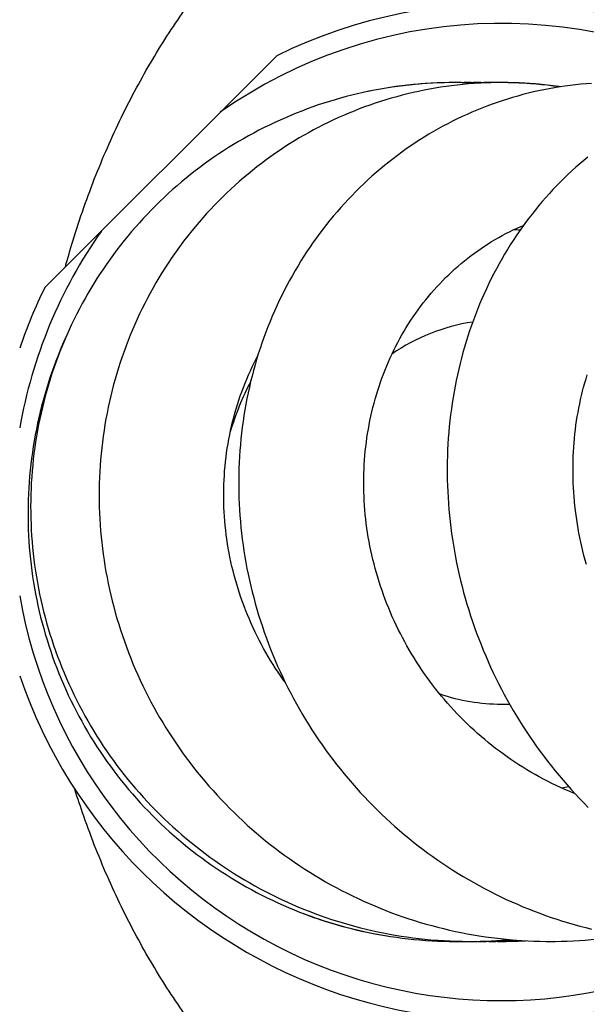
# Model space of a CAD drawing. Header units: millimetres. Extents: x 259 to 1803, y -542 to 1902.
# Tile 50 of 127: x 1329 to 1355, y -67 to -24. Entities that reach past the tile are written whole.
import ezdxf

# ---------------------------------------------------------------- set-up
doc = ezdxf.new("R2010")
doc.units = ezdxf.units.MM
doc.header["$LTSCALE"] = 30.734
doc.layers.get('0').update_dxf_attribs({"linetype": 'CONTINUOUS'})

msp = doc.modelspace()

# ---------------------------------------------------------------- linework, layer by layer
at = {"color": 7, "linetype": 'CONTINUOUS'}
for p, q in [((1330.586, -35.536), (1340.839, -25.283)), ((1348.936, -26.471), (1348.801, -26.472)), ((1350.509, -26.471), (1350.434, -26.472)), ((1350.81, -26.471), (1350.509, -26.471)), ((1350.789, -26.47), (1350.723, -26.471)), ((1351.503, -26.486), (1351.274, -26.478)), ((1345.081, -26.821), (1344.827, -26.873)), ((1350.774, -53.97), (1351.137, -53.97)), ((1353.992, -57.891), (1353.96, -57.904)), ((1341.609, -63.074), (1341.852, -63.171)), ((1348.979, -64.468), (1349.165, -64.47)), ((1349.165, -64.47), (1349.275, -64.469)), ((1349.309, -64.47), (1349.575, -64.468)), ((1349.475, -64.469), (1349.591, -64.47)), ((1349.575, -64.468), (1349.842, -64.464)), ((1349.842, -64.464), (1350.108, -64.455)), ((1350.108, -64.455), (1350.375, -64.443)), ((1350.338, -64.445), (1350.57, -64.432)), ((1350.375, -64.443), (1350.641, -64.427)), ((1350.57, -64.432), (1350.835, -64.414))]:
    msp.add_line(p, q, dxfattribs=at)
for points in [[(1354.758, -26.504), (1354.524, -26.521), (1354.289, -26.542), (1354.055, -26.566), (1353.821, -26.594), (1353.587, -26.625), (1353.354, -26.659), (1353.12, -26.698), (1352.887, -26.739), (1352.655, -26.785), (1352.422, -26.833), (1352.19, -26.886), (1351.959, -26.941), (1351.728, -27.001), (1351.498, -27.063), (1351.269, -27.129), (1351.041, -27.199), (1350.814, -27.272), (1350.588, -27.348), (1350.363, -27.428), (1350.139, -27.511), (1349.917, -27.597), (1349.696, -27.687), (1349.476, -27.78), (1349.258, -27.875), (1349.042, -27.975), (1348.827, -28.077), (1348.613, -28.182), (1348.402, -28.291), (1348.192, -28.402), (1347.983, -28.517), (1347.776, -28.635), (1347.571, -28.756), (1347.367, -28.88), (1347.165, -29.007), (1346.964, -29.138), (1346.765, -29.271), (1346.567, -29.408), (1346.371, -29.548), (1346.177, -29.692), (1345.985, -29.838), (1345.794, -29.987), (1345.605, -30.14), (1345.418, -30.295), (1345.233, -30.453), (1345.05, -30.614), (1344.87, -30.778), (1344.691, -30.945), (1344.515, -31.114), (1344.341, -31.286), (1344.17, -31.46), (1344.001, -31.637), (1343.834, -31.817), (1343.671, -31.999), (1343.509, -32.183), (1343.351, -32.369), (1343.195, -32.557), (1343.042, -32.748), (1342.892, -32.941), (1342.744, -33.136), (1342.599, -33.334), (1342.457, -33.534), (1342.317, -33.736), (1342.179, -33.941), (1342.044, -34.149), (1341.912, -34.359), (1341.782, -34.571), (1341.655, -34.786), (1341.531, -35.003), (1341.41, -35.222), (1341.291, -35.443), (1341.175, -35.666), (1341.062, -35.892), (1340.953, -36.119), (1340.846, -36.348), (1340.742, -36.578), (1340.642, -36.81), (1340.544, -37.044), (1340.45, -37.28), (1340.359, -37.517), (1340.271, -37.755), (1340.187, -37.994), (1340.105, -38.235), (1340.027, -38.476), (1339.953, -38.719), (1339.882, -38.963), (1339.814, -39.207), (1339.749, -39.453), (1339.688, -39.699), (1339.63, -39.947), (1339.576, -40.197), (1339.524, -40.447), (1339.476, -40.699), (1339.431, -40.952), (1339.39, -41.207), (1339.352, -41.462), (1339.317, -41.718), (1339.286, -41.976), (1339.258, -42.234), (1339.234, -42.493), (1339.213, -42.753), (1339.195, -43.013), (1339.181, -43.274), (1339.171, -43.536), (1339.164, -43.798), (1339.16, -44.06), (1339.16, -44.322), (1339.164, -44.584), (1339.171, -44.846), (1339.181, -45.108), (1339.195, -45.37), (1339.212, -45.631), (1339.233, -45.892), (1339.258, -46.153), (1339.285, -46.413), (1339.317, -46.673), (1339.351, -46.933), (1339.389, -47.192), (1339.431, -47.451), (1339.476, -47.71), (1339.525, -47.969), (1339.577, -48.228), (1339.633, -48.486), (1339.692, -48.745), (1339.755, -49.003), (1339.821, -49.261), (1339.891, -49.518), (1339.964, -49.775), (1340.041, -50.031), (1340.121, -50.286), (1340.204, -50.54), (1340.291, -50.794), (1340.381, -51.046), (1340.475, -51.297), (1340.572, -51.547), (1340.672, -51.796), (1340.775, -52.043), (1340.882, -52.289), (1340.991, -52.534), (1341.104, -52.776), (1341.22, -53.017), (1341.339, -53.257), (1341.46, -53.494), (1341.585, -53.73), (1341.713, -53.963), (1341.844, -54.195), (1341.977, -54.425), (1342.114, -54.654), (1342.254, -54.881), (1342.398, -55.107), (1342.544, -55.331), (1342.694, -55.554), (1342.847, -55.775), (1343.003, -55.995), (1343.162, -56.212), (1343.324, -56.428), (1343.488, -56.642), (1343.656, -56.853), (1343.827, -57.063), (1344, -57.27), (1344.176, -57.475), (1344.354, -57.678), (1344.535, -57.878), (1344.719, -58.076), (1344.905, -58.271), (1345.093, -58.464), (1345.284, -58.654), (1345.477, -58.842), (1345.673, -59.026), (1345.87, -59.208), (1346.07, -59.387), (1346.271, -59.563), (1346.475, -59.736), (1346.681, -59.907), (1346.889, -60.074), (1347.099, -60.239), (1347.311, -60.401), (1347.526, -60.561), (1347.743, -60.718), (1347.962, -60.872), (1348.184, -61.023), (1348.408, -61.172), (1348.634, -61.318), (1348.862, -61.461), (1349.092, -61.601), (1349.324, -61.738), (1349.558, -61.872), (1349.793, -62.003), (1350.03, -62.131), (1350.269, -62.255), (1350.509, -62.377), (1350.751, -62.495), (1350.994, -62.61), (1351.239, -62.721), (1351.484, -62.829)], [(1350.763, -26.471), (1350.561, -26.472), (1350.312, -26.477), (1350.063, -26.485), (1349.814, -26.497), (1349.566, -26.512), (1349.318, -26.531), (1349.07, -26.553), (1348.824, -26.579), (1348.577, -26.609), (1348.332, -26.641), (1348.087, -26.678), (1347.842, -26.717), (1347.598, -26.761), (1347.354, -26.807), (1347.111, -26.857), (1346.869, -26.911), (1346.627, -26.968), (1346.387, -27.029), (1346.146, -27.093), (1345.907, -27.16), (1345.668, -27.231), (1345.43, -27.306), (1345.194, -27.383), (1344.958, -27.464), (1344.723, -27.549), (1344.49, -27.636), (1344.258, -27.727), (1344.028, -27.822), (1343.798, -27.919), (1343.571, -28.02), (1343.345, -28.123), (1343.121, -28.23), (1342.898, -28.34), (1342.678, -28.453), (1342.474, -28.561)], [(1349.746, -26.501), (1349.56, -26.492), (1349.3, -26.481), (1349.04, -26.475), (1348.78, -26.472), (1348.519, -26.473), (1348.259, -26.477), (1347.998, -26.484), (1347.739, -26.496), (1347.479, -26.511), (1347.22, -26.529), (1346.961, -26.551), (1346.703, -26.577), (1346.445, -26.606), (1346.189, -26.639), (1345.933, -26.675), (1345.678, -26.714), (1345.424, -26.757), (1345.171, -26.804), (1344.918, -26.854)], [(1349.753, -26.501), (1349.495, -26.488), (1349.235, -26.479), (1348.974, -26.473), (1348.713, -26.471), (1348.452, -26.473), (1348.19, -26.478), (1347.929, -26.487), (1347.668, -26.5), (1347.407, -26.516), (1347.146, -26.535), (1346.886, -26.559), (1346.626, -26.586), (1346.366, -26.616), (1346.108, -26.65), (1345.85, -26.688), (1345.593, -26.729), (1345.336, -26.773), (1345.081, -26.821)], [(1349.543, -26.481), (1349.28, -26.474), (1349.017, -26.472), (1348.936, -26.471)], [(1349.362, -26.471), (1349.149, -26.473), (1349.134, -26.473)], [(1350.073, -26.485), (1349.969, -26.481), (1349.706, -26.474), (1349.443, -26.472), (1349.362, -26.471)], [(1350.292, -26.478), (1350.132, -26.474), (1349.871, -26.471), (1349.61, -26.471), (1349.539, -26.473)], [(1349.87, -26.494), (1349.805, -26.491), (1349.543, -26.481)], [(1350.245, -26.479), (1350.172, -26.477), (1349.909, -26.474), (1349.645, -26.474), (1349.645, -26.474)], [(1350.517, -26.473), (1350.344, -26.471), (1350.085, -26.471), (1349.998, -26.472)], [(1351.823, -26.5), (1351.565, -26.487), (1351.306, -26.478), (1351.048, -26.472), (1350.789, -26.47)], [(1351.812, -26.502), (1351.561, -26.489), (1351.31, -26.479), (1351.06, -26.473), (1350.81, -26.471)], [(1351.908, -26.505), (1351.648, -26.491), (1351.386, -26.481), (1351.125, -26.474), (1351.082, -26.474)], [(1352.027, -26.513), (1351.765, -26.498), (1351.503, -26.486)], [(1353.343, -26.661), (1353.316, -26.657), (1353.066, -26.622), (1352.815, -26.591), (1352.564, -26.563), (1352.313, -26.539), (1352.062, -26.519), (1351.812, -26.502)], [(1353.398, -26.653), (1353.204, -26.627), (1352.946, -26.595), (1352.687, -26.567), (1352.428, -26.543), (1352.168, -26.522), (1351.908, -26.505)], [(1353.396, -26.653), (1353.33, -26.644), (1353.071, -26.611), (1352.811, -26.581), (1352.55, -26.555), (1352.289, -26.532), (1352.027, -26.513)], [(1344.918, -26.854), (1344.667, -26.907), (1344.416, -26.964), (1344.165, -27.025), (1343.916, -27.089), (1343.667, -27.156), (1343.418, -27.227), (1343.17, -27.302), (1342.923, -27.38), (1342.677, -27.461), (1342.432, -27.546), (1342.188, -27.635), (1341.945, -27.727), (1341.703, -27.822), (1341.463, -27.92), (1341.224, -28.022), (1340.986, -28.127), (1340.75, -28.236), (1340.516, -28.347), (1340.283, -28.462), (1340.052, -28.58), (1339.823, -28.701), (1339.596, -28.824), (1339.371, -28.951), (1339.148, -29.081), (1338.927, -29.214), (1338.708, -29.349), (1338.491, -29.488), (1338.276, -29.629), (1338.064, -29.774), (1337.853, -29.921), (1337.644, -30.071), (1337.438, -30.224), (1337.233, -30.381), (1337.03, -30.54), (1336.829, -30.702), (1336.63, -30.867), (1336.433, -31.036), (1336.238, -31.207), (1336.046, -31.381), (1335.856, -31.557), (1335.668, -31.737), (1335.482, -31.919), (1335.3, -32.103), (1335.119, -32.29), (1334.941, -32.48), (1334.766, -32.672), (1334.594, -32.866), (1334.424, -33.063), (1334.258, -33.261), (1334.094, -33.462), (1333.933, -33.665), (1333.775, -33.87), (1333.621, -34.077), (1333.469, -34.285), (1333.32, -34.496), (1333.175, -34.708), (1333.032, -34.922), (1332.892, -35.138), (1332.756, -35.356), (1332.622, -35.576), (1332.491, -35.799), (1332.364, -36.023), (1332.239, -36.249), (1332.117, -36.477), (1331.998, -36.708), (1331.882, -36.94), (1331.769, -37.174), (1331.66, -37.41), (1331.553, -37.647), (1331.45, -37.886), (1331.35, -38.127), (1331.254, -38.369), (1331.16, -38.612), (1331.07, -38.856), (1330.984, -39.102), (1330.901, -39.349), (1330.821, -39.596), (1330.745, -39.845), (1330.672, -40.095), (1330.603, -40.345), (1330.537, -40.596), (1330.475, -40.847), (1330.417, -41.099), (1330.362, -41.352), (1330.31, -41.605), (1330.262, -41.858), (1330.218, -42.113), (1330.177, -42.368), (1330.139, -42.623), (1330.105, -42.88), (1330.075, -43.138), (1330.048, -43.396), (1330.024, -43.655), (1330.004, -43.914), (1329.988, -44.175), (1329.975, -44.435), (1329.966, -44.696), (1329.96, -44.958), (1329.958, -45.219), (1329.96, -45.481), (1329.965, -45.742), (1329.974, -46.004), (1329.986, -46.265), (1330.002, -46.527), (1330.021, -46.787), (1330.044, -47.048), (1330.071, -47.308), (1330.101, -47.567), (1330.135, -47.826), (1330.172, -48.084), (1330.212, -48.341), (1330.256, -48.597), (1330.304, -48.852), (1330.355, -49.107), (1330.41, -49.36), (1330.468, -49.613), (1330.529, -49.866), (1330.594, -50.118), (1330.663, -50.369), (1330.735, -50.619), (1330.811, -50.869), (1330.89, -51.119), (1330.973, -51.367), (1331.059, -51.614), (1331.149, -51.861), (1331.242, -52.106), (1331.338, -52.351), (1331.438, -52.594), (1331.541, -52.836), (1331.648, -53.077), (1331.758, -53.316), (1331.871, -53.553), (1331.987, -53.789), (1332.107, -54.024), (1332.229, -54.256), (1332.355, -54.487), (1332.484, -54.716), (1332.615, -54.942), (1332.75, -55.167), (1332.887, -55.39), (1333.028, -55.61), (1333.171, -55.828), (1333.317, -56.045), (1333.466, -56.259), (1333.618, -56.471), (1333.773, -56.681), (1333.931, -56.89), (1334.093, -57.096), (1334.257, -57.301), (1334.424, -57.504), (1334.594, -57.704), (1334.768, -57.903), (1334.944, -58.099), (1335.122, -58.293), (1335.304, -58.485), (1335.488, -58.675), (1335.675, -58.862), (1335.865, -59.046), (1336.057, -59.228), (1336.251, -59.408), (1336.448, -59.584), (1336.647, -59.758), (1336.849, -59.929), (1337.052, -60.098), (1337.258, -60.263), (1337.466, -60.425), (1337.675, -60.585), (1337.887, -60.741), (1338.1, -60.894), (1338.315, -61.044), (1338.532, -61.191), (1338.751, -61.335), (1338.972, -61.477), (1339.195, -61.615), (1339.42, -61.75), (1339.647, -61.882), (1339.877, -62.012), (1340.108, -62.138), (1340.341, -62.261), (1340.576, -62.382), (1340.813, -62.499), (1341.052, -62.613), (1341.293, -62.725)], [(1342.474, -28.561), (1342.272, -28.671), (1342.054, -28.794), (1341.838, -28.92), (1341.624, -29.049), (1341.411, -29.182), (1341.199, -29.317), (1340.989, -29.456), (1340.781, -29.599), (1340.575, -29.744), (1340.37, -29.892), (1340.168, -30.044), (1339.967, -30.198), (1339.769, -30.355), (1339.572, -30.516), (1339.378, -30.679), (1339.186, -30.845), (1338.997, -31.013), (1338.81, -31.184), (1338.625, -31.358), (1338.443, -31.535), (1338.263, -31.714), (1338.087, -31.895), (1337.912, -32.079), (1337.741, -32.265), (1337.572, -32.453), (1337.406, -32.644), (1337.243, -32.837), (1337.082, -33.032), (1336.924, -33.23), (1336.769, -33.43), (1336.617, -33.632), (1336.467, -33.837), (1336.32, -34.044), (1336.176, -34.253), (1336.034, -34.465), (1335.896, -34.679), (1335.76, -34.895), (1335.627, -35.114), (1335.496, -35.334), (1335.369, -35.557), (1335.245, -35.782), (1335.124, -36.009), (1335.005, -36.238), (1334.89, -36.468), (1334.778, -36.7), (1334.67, -36.934), (1334.564, -37.169), (1334.462, -37.405), (1334.363, -37.643), (1334.268, -37.883), (1334.176, -38.123), (1334.087, -38.365), (1334.002, -38.607), (1333.92, -38.851), (1333.842, -39.095), (1333.767, -39.341), (1333.695, -39.588), (1333.627, -39.835), (1333.562, -40.084), (1333.501, -40.334), (1333.443, -40.585), (1333.388, -40.838), (1333.337, -41.092), (1333.289, -41.347), (1333.245, -41.603), (1333.204, -41.861), (1333.167, -42.119), (1333.133, -42.378), (1333.102, -42.637), (1333.075, -42.898), (1333.052, -43.159), (1333.032, -43.42), (1333.016, -43.682), (1333.004, -43.944), (1332.995, -44.206), (1332.989, -44.469), (1332.987, -44.731), (1332.989, -44.994), (1332.995, -45.256), (1333.003, -45.518), (1333.016, -45.78), (1333.032, -46.041), (1333.052, -46.301), (1333.075, -46.562), (1333.101, -46.822), (1333.132, -47.081), (1333.166, -47.341), (1333.203, -47.6), (1333.244, -47.859), (1333.289, -48.118), (1333.337, -48.376), (1333.388, -48.635), (1333.444, -48.893), (1333.503, -49.151), (1333.565, -49.408), (1333.631, -49.665), (1333.701, -49.921), (1333.774, -50.177), (1333.851, -50.432), (1333.931, -50.685), (1334.015, -50.938), (1334.102, -51.19), (1334.192, -51.441), (1334.286, -51.69), (1334.383, -51.938), (1334.484, -52.185), (1334.587, -52.43), (1334.694, -52.674), (1334.804, -52.916), (1334.918, -53.156), (1335.034, -53.394), (1335.154, -53.631), (1335.276, -53.866), (1335.402, -54.099), (1335.531, -54.33), (1335.663, -54.56), (1335.798, -54.788), (1335.937, -55.015), (1336.079, -55.24), (1336.224, -55.464), (1336.372, -55.686), (1336.524, -55.907), (1336.678, -56.125), (1336.836, -56.342), (1336.997, -56.557), (1337.161, -56.77), (1337.328, -56.981), (1337.497, -57.189), (1337.67, -57.395), (1337.845, -57.6), (1338.023, -57.801), (1338.203, -58), (1338.387, -58.197), (1338.572, -58.391), (1338.76, -58.583), (1338.951, -58.772), (1339.144, -58.958), (1339.339, -59.141), (1339.536, -59.322), (1339.736, -59.499), (1339.937, -59.674), (1340.141, -59.846), (1340.347, -60.015), (1340.556, -60.181), (1340.766, -60.345), (1340.98, -60.506), (1341.195, -60.664), (1341.413, -60.819), (1341.633, -60.972), (1341.856, -61.122), (1342.081, -61.27), (1342.308, -61.414), (1342.537, -61.555), (1342.768, -61.694), (1343.001, -61.829), (1343.236, -61.961), (1343.473, -62.091), (1343.711, -62.217), (1343.951, -62.339), (1344.193, -62.459), (1344.436, -62.575), (1344.68, -62.688), (1344.926, -62.797), (1345.173, -62.903), (1345.421, -63.006), (1345.67, -63.105), (1345.92, -63.201), (1346.172, -63.293), (1346.424, -63.382), (1346.677, -63.468), (1346.931, -63.55), (1347.186, -63.628), (1347.443, -63.703), (1347.7, -63.774), (1347.958, -63.843), (1348.218, -63.907), (1348.479, -63.969), (1348.741, -64.027), (1349.004, -64.081), (1349.268, -64.132), (1349.534, -64.179), (1349.799, -64.223), (1350.066, -64.264), (1350.333, -64.3), (1350.601, -64.334), (1350.869, -64.363), (1351.137, -64.389), (1351.406, -64.412), (1351.674, -64.43), (1351.943, -64.446), (1352.212, -64.457), (1352.481, -64.465), (1352.749, -64.469), (1352.93, -64.47)], [(1354.595, -29.764), (1354.417, -29.912), (1354.24, -30.063), (1354.065, -30.218), (1353.892, -30.375), (1353.721, -30.535), (1353.552, -30.698), (1353.385, -30.863), (1353.22, -31.032), (1353.057, -31.203), (1352.897, -31.377), (1352.739, -31.554), (1352.584, -31.733), (1352.431, -31.915), (1352.28, -32.098), (1352.132, -32.285), (1351.987, -32.473), (1351.844, -32.664), (1351.704, -32.857), (1351.566, -33.053), (1351.431, -33.25), (1351.299, -33.451), (1351.169, -33.654), (1351.041, -33.859), (1350.916, -34.067), (1350.794, -34.277), (1350.674, -34.49), (1350.557, -34.706), (1350.442, -34.923), (1350.33, -35.143), (1350.221, -35.365), (1350.115, -35.59), (1350.011, -35.816), (1349.911, -36.044), (1349.814, -36.274), (1349.719, -36.506), (1349.628, -36.74), (1349.539, -36.975), (1349.454, -37.212), (1349.372, -37.45), (1349.293, -37.69), (1349.217, -37.931), (1349.145, -38.173), (1349.076, -38.417), (1349.01, -38.661), (1348.947, -38.906), (1348.888, -39.153), (1348.831, -39.4), (1348.779, -39.649), (1348.729, -39.899), (1348.683, -40.15), (1348.639, -40.402), (1348.599, -40.656), (1348.563, -40.911), (1348.53, -41.167), (1348.499, -41.425), (1348.473, -41.683), (1348.449, -41.942), (1348.429, -42.203), (1348.413, -42.464), (1348.4, -42.725), (1348.39, -42.988), (1348.383, -43.251), (1348.38, -43.514), (1348.381, -43.778), (1348.385, -44.042), (1348.392, -44.306), (1348.403, -44.57), (1348.417, -44.834), (1348.434, -45.098), (1348.455, -45.362), (1348.479, -45.626), (1348.507, -45.889), (1348.538, -46.152), (1348.573, -46.415), (1348.611, -46.677), (1348.652, -46.939), (1348.696, -47.201), (1348.744, -47.462), (1348.796, -47.723), (1348.851, -47.984), (1348.909, -48.245), (1348.971, -48.505), (1349.036, -48.766), (1349.105, -49.026), (1349.177, -49.285), (1349.253, -49.544), (1349.332, -49.803), (1349.414, -50.061), (1349.5, -50.318), (1349.588, -50.574), (1349.681, -50.829), (1349.776, -51.083), (1349.875, -51.336), (1349.977, -51.587), (1350.082, -51.838), (1350.19, -52.086), (1350.301, -52.334), (1350.416, -52.58), (1350.533, -52.824), (1350.653, -53.066), (1350.777, -53.307), (1350.903, -53.546), (1351.032, -53.783), (1351.165, -54.019), (1351.3, -54.253), (1351.438, -54.485), (1351.579, -54.715), (1351.723, -54.944), (1351.871, -55.171), (1352.021, -55.396), (1352.174, -55.62), (1352.33, -55.842), (1352.49, -56.062), (1352.652, -56.281), (1352.817, -56.497), (1352.985, -56.712), (1353.155, -56.924), (1353.329, -57.134), (1353.505, -57.342), (1353.683, -57.548), (1353.864, -57.751), (1354.048, -57.952), (1354.234, -58.15), (1354.422, -58.346), (1354.613, -58.539)], [(1354.03, -57.933), (1353.967, -57.907), (1353.774, -57.827), (1353.581, -57.744), (1353.39, -57.658), (1353.2, -57.569), (1353.01, -57.478), (1352.822, -57.384), (1352.636, -57.287), (1352.451, -57.187), (1352.267, -57.085), (1352.084, -56.98), (1351.904, -56.873), (1351.725, -56.763), (1351.547, -56.651), (1351.372, -56.536), (1351.198, -56.419), (1351.026, -56.3), (1350.856, -56.178), (1350.688, -56.055), (1350.522, -55.929), (1350.359, -55.801), (1350.197, -55.671), (1350.037, -55.538), (1349.879, -55.404), (1349.722, -55.267), (1349.568, -55.127), (1349.415, -54.986), (1349.264, -54.842), (1349.114, -54.695), (1348.967, -54.547), (1348.821, -54.396), (1348.678, -54.244), (1348.536, -54.089), (1348.397, -53.932), (1348.26, -53.774), (1348.126, -53.613), (1347.993, -53.451), (1347.863, -53.288), (1347.736, -53.122), (1347.611, -52.956), (1347.488, -52.787), (1347.368, -52.617), (1347.25, -52.446), (1347.135, -52.274), (1347.023, -52.1), (1346.913, -51.925), (1346.805, -51.749), (1346.701, -51.571), (1346.599, -51.393), (1346.499, -51.213), (1346.402, -51.031), (1346.307, -50.848), (1346.215, -50.664), (1346.125, -50.478), (1346.037, -50.291), (1345.953, -50.102), (1345.87, -49.912), (1345.791, -49.722), (1345.714, -49.53), (1345.639, -49.337), (1345.568, -49.143), (1345.499, -48.949), (1345.432, -48.754), (1345.369, -48.558), (1345.308, -48.361), (1345.251, -48.164), (1345.195, -47.967), (1345.143, -47.769), (1345.094, -47.571), (1345.048, -47.373), (1345.004, -47.175), (1344.963, -46.976), (1344.925, -46.778), (1344.89, -46.579), (1344.858, -46.38), (1344.828, -46.181), (1344.802, -45.981), (1344.778, -45.781), (1344.757, -45.581), (1344.739, -45.38), (1344.723, -45.179), (1344.71, -44.978), (1344.701, -44.777), (1344.694, -44.576), (1344.689, -44.374), (1344.688, -44.173), (1344.69, -43.973), (1344.694, -43.772), (1344.701, -43.572), (1344.711, -43.372), (1344.724, -43.173), (1344.74, -42.974), (1344.758, -42.776), (1344.78, -42.58), (1344.804, -42.384), (1344.83, -42.189), (1344.86, -41.995), (1344.892, -41.801), (1344.927, -41.609), (1344.964, -41.418), (1345.005, -41.227), (1345.048, -41.037), (1345.094, -40.848), (1345.143, -40.66), (1345.194, -40.473), (1345.248, -40.286), (1345.305, -40.1), (1345.365, -39.915), (1345.428, -39.731), (1345.493, -39.548), (1345.56, -39.367), (1345.631, -39.186), (1345.704, -39.007), (1345.78, -38.83), (1345.858, -38.653), (1345.939, -38.479), (1346.022, -38.306), (1346.108, -38.134), (1346.196, -37.964), (1346.287, -37.796), (1346.379, -37.63), (1346.475, -37.466), (1346.572, -37.303), (1346.672, -37.143), (1346.774, -36.985), (1346.878, -36.829), (1346.985, -36.674), (1347.094, -36.522), (1347.205, -36.371), (1347.319, -36.222), (1347.435, -36.075), (1347.553, -35.93), (1347.674, -35.786), (1347.797, -35.645), (1347.922, -35.506), (1348.05, -35.369), (1348.179, -35.234), (1348.311, -35.101), (1348.445, -34.97), (1348.581, -34.842), (1348.718, -34.717), (1348.858, -34.594), (1348.999, -34.473), (1349.142, -34.355), (1349.287, -34.239), (1349.433, -34.127), (1349.581, -34.017), (1349.73, -33.909), (1349.881, -33.805), (1350.033, -33.703), (1350.187, -33.604), (1350.342, -33.508), (1350.498, -33.414), (1350.656, -33.324), (1350.816, -33.236), (1350.977, -33.15), (1351.14, -33.068), (1351.303, -32.988), (1351.469, -32.911), (1351.635, -32.837), (1351.755, -32.787)], [(1331.505, -37.759), (1331.477, -37.821), (1331.372, -38.063), (1331.27, -38.305), (1331.172, -38.549), (1331.077, -38.794), (1330.985, -39.04), (1330.898, -39.286), (1330.813, -39.534), (1330.732, -39.782), (1330.655, -40.031), (1330.581, -40.281), (1330.511, -40.532), (1330.444, -40.784), (1330.381, -41.038), (1330.321, -41.292), (1330.264, -41.547), (1330.211, -41.803), (1330.162, -42.059), (1330.116, -42.318), (1330.073, -42.576), (1330.034, -42.836), (1329.999, -43.097), (1329.967, -43.358), (1329.939, -43.62), (1329.914, -43.883), (1329.893, -44.145), (1329.875, -44.408), (1329.861, -44.671), (1329.851, -44.934), (1329.844, -45.197), (1329.841, -45.46), (1329.842, -45.723), (1329.846, -45.986), (1329.854, -46.248), (1329.866, -46.51), (1329.881, -46.771), (1329.899, -47.032), (1329.921, -47.292), (1329.947, -47.551), (1329.976, -47.81), (1330.009, -48.068), (1330.046, -48.326), (1330.086, -48.584), (1330.129, -48.841), (1330.177, -49.098), (1330.227, -49.354), (1330.282, -49.61), (1330.34, -49.866), (1330.401, -50.121), (1330.466, -50.375), (1330.535, -50.628), (1330.607, -50.88), (1330.683, -51.131), (1330.761, -51.381), (1330.844, -51.629), (1330.929, -51.877), (1331.019, -52.123), (1331.111, -52.367), (1331.207, -52.611), (1331.306, -52.853), (1331.408, -53.093), (1331.514, -53.332), (1331.623, -53.569), (1331.735, -53.805), (1331.85, -54.039), (1331.969, -54.272), (1332.091, -54.503), (1332.217, -54.733), (1332.345, -54.961), (1332.477, -55.188), (1332.612, -55.412), (1332.75, -55.635), (1332.891, -55.856), (1333.035, -56.075), (1333.182, -56.292), (1333.332, -56.507), (1333.485, -56.72), (1333.641, -56.93), (1333.8, -57.138), (1333.961, -57.344), (1334.125, -57.547), (1334.291, -57.747), (1334.46, -57.946), (1334.632, -58.141), (1334.806, -58.334), (1334.983, -58.525), (1335.163, -58.714), (1335.346, -58.9), (1335.531, -59.084), (1335.719, -59.265), (1335.91, -59.444), (1336.103, -59.62), (1336.299, -59.794), (1336.497, -59.965), (1336.698, -60.134), (1336.901, -60.299), (1337.106, -60.462), (1337.313, -60.622), (1337.522, -60.779), (1337.733, -60.933), (1337.947, -61.083), (1338.162, -61.231), (1338.379, -61.376), (1338.598, -61.518), (1338.819, -61.656), (1339.042, -61.792), (1339.266, -61.924), (1339.493, -62.053), (1339.721, -62.179), (1339.951, -62.302), (1340.183, -62.422), (1340.416, -62.539), (1340.652, -62.652), (1340.889, -62.762), (1341.127, -62.87), (1341.368, -62.973), (1341.609, -63.074)], [(1341.212, -53.002), (1341.142, -52.905), (1341.022, -52.735), (1340.906, -52.564), (1340.791, -52.392), (1340.68, -52.218), (1340.571, -52.043), (1340.466, -51.867), (1340.362, -51.689), (1340.262, -51.51), (1340.164, -51.33), (1340.068, -51.148), (1339.976, -50.965), (1339.885, -50.781), (1339.798, -50.594), (1339.713, -50.407), (1339.63, -50.218), (1339.551, -50.028), (1339.474, -49.837), (1339.399, -49.644), (1339.328, -49.451), (1339.26, -49.256), (1339.194, -49.061), (1339.131, -48.865), (1339.071, -48.668), (1339.014, -48.471), (1338.96, -48.272), (1338.909, -48.074), (1338.861, -47.875), (1338.816, -47.676), (1338.773, -47.476), (1338.734, -47.277), (1338.698, -47.077), (1338.665, -46.877), (1338.635, -46.677), (1338.607, -46.477), (1338.583, -46.276), (1338.562, -46.075), (1338.544, -45.874), (1338.528, -45.672), (1338.516, -45.47), (1338.506, -45.268), (1338.5, -45.066), (1338.496, -44.863), (1338.496, -44.66), (1338.498, -44.458), (1338.504, -44.255), (1338.512, -44.053), (1338.524, -43.851), (1338.538, -43.649), (1338.556, -43.448), (1338.576, -43.247), (1338.599, -43.047), (1338.626, -42.847), (1338.655, -42.648), (1338.687, -42.45), (1338.722, -42.253), (1338.76, -42.057), (1338.801, -41.862), (1338.844, -41.668), (1338.891, -41.475), (1338.94, -41.283), (1338.992, -41.092), (1339.047, -40.901), (1339.106, -40.712), (1339.166, -40.523), (1339.23, -40.335), (1339.297, -40.147), (1339.367, -39.961), (1339.439, -39.776), (1339.515, -39.591), (1339.593, -39.408), (1339.674, -39.227), (1339.758, -39.046), (1339.844, -38.867), (1339.933, -38.69), (1340.003, -38.555)], [(1354.533, -47.796), (1354.478, -47.598), (1354.426, -47.399), (1354.377, -47.201), (1354.33, -47.002), (1354.286, -46.803), (1354.245, -46.604), (1354.206, -46.405), (1354.17, -46.206), (1354.137, -46.006), (1354.106, -45.806), (1354.078, -45.606), (1354.053, -45.405), (1354.03, -45.204), (1354.01, -45.003), (1353.993, -44.802), (1353.978, -44.6), (1353.966, -44.399), (1353.956, -44.198), (1353.95, -43.997), (1353.945, -43.797), (1353.944, -43.596), (1353.945, -43.397), (1353.949, -43.198), (1353.956, -42.999), (1353.965, -42.801), (1353.977, -42.604), (1353.991, -42.408), (1354.009, -42.213), (1354.028, -42.019), (1354.05, -41.826), (1354.075, -41.634), (1354.102, -41.443), (1354.132, -41.252), (1354.165, -41.063), (1354.2, -40.874), (1354.238, -40.686), (1354.278, -40.499), (1354.321, -40.312), (1354.366, -40.126), (1354.414, -39.942), (1354.465, -39.758), (1354.518, -39.576), (1354.574, -39.394)], [(1341.293, -62.725), (1341.535, -62.832), (1341.779, -62.937), (1342.024, -63.038), (1342.271, -63.137), (1342.519, -63.231), (1342.768, -63.323), (1343.018, -63.411), (1343.269, -63.495), (1343.522, -63.576), (1343.775, -63.654), (1344.029, -63.728), (1344.283, -63.798), (1344.539, -63.865), (1344.794, -63.929), (1345.051, -63.989), (1345.307, -64.045), (1345.565, -64.098), (1345.823, -64.147), (1346.082, -64.193), (1346.341, -64.235), (1346.601, -64.274), (1346.863, -64.31), (1347.125, -64.342), (1347.387, -64.37), (1347.651, -64.395), (1347.915, -64.416), (1347.982, -64.42)], [(1341.852, -63.171), (1342.097, -63.265), (1342.342, -63.355), (1342.589, -63.442), (1342.836, -63.525), (1343.085, -63.605), (1343.334, -63.682), (1343.585, -63.755), (1343.836, -63.824), (1344.087, -63.89), (1344.34, -63.952), (1344.593, -64.011), (1344.847, -64.066), (1345.102, -64.118), (1345.358, -64.166), (1345.615, -64.211)], [(1351.484, -62.829), (1351.731, -62.934), (1351.979, -63.035), (1352.227, -63.133), (1352.477, -63.228), (1352.727, -63.319), (1352.979, -63.406), (1353.231, -63.49), (1353.484, -63.571), (1353.738, -63.648), (1353.993, -63.722), (1354.249, -63.792), (1354.506, -63.859), (1354.765, -63.923)], [(1341.993, -63.225), (1342, -63.228), (1342.242, -63.318), (1342.485, -63.406), (1342.728, -63.489), (1342.973, -63.57), (1343.218, -63.646), (1343.463, -63.72), (1343.71, -63.79), (1343.957, -63.856), (1344.206, -63.919), (1344.455, -63.979), (1344.705, -64.036), (1344.957, -64.089), (1345.21, -64.138), (1345.463, -64.185), (1345.718, -64.227), (1345.725, -64.229)], [(1345.615, -64.211), (1345.873, -64.252), (1346.131, -64.29), (1346.39, -64.324), (1346.65, -64.355), (1346.91, -64.382), (1347.171, -64.405), (1347.432, -64.425), (1347.694, -64.441), (1347.955, -64.454), (1348.217, -64.463), (1348.478, -64.468), (1348.74, -64.47)], [(1347.982, -64.421), (1348.246, -64.438), (1348.511, -64.451), (1348.777, -64.461), (1349.043, -64.467), (1349.309, -64.47)], [(1348.74, -64.47), (1349.001, -64.468), (1349.05, -64.467)], [(1349.591, -64.47), (1349.72, -64.469), (1349.98, -64.466), (1350.24, -64.458), (1350.499, -64.448), (1350.758, -64.433)], [(1349.765, -64.468), (1349.849, -64.47), (1350.107, -64.47), (1350.365, -64.467), (1350.623, -64.46), (1350.881, -64.45), (1351.139, -64.436), (1351.398, -64.419), (1351.448, -64.415)], [(1350.216, -64.469), (1350.276, -64.47), (1350.534, -64.47), (1350.792, -64.467), (1351.049, -64.46), (1351.307, -64.45), (1351.566, -64.436), (1351.663, -64.43)], [(1350.608, -64.469), (1350.732, -64.47), (1350.993, -64.469), (1351.255, -64.464), (1351.515, -64.456), (1351.776, -64.444), (1351.845, -64.44)], [(1350.641, -64.427), (1350.907, -64.408), (1351.133, -64.389)], [(1350.758, -64.433), (1351.017, -64.416), (1351.236, -64.398)], [(1352.93, -64.47), (1353.16, -64.469), (1353.426, -64.464), (1353.692, -64.455), (1353.958, -64.443), (1354.223, -64.428), (1354.488, -64.409), (1354.753, -64.386), (1355.017, -64.36), (1355.281, -64.33), (1355.545, -64.296), (1355.809, -64.259), (1356.073, -64.219), (1356.161, -64.204)]]:
    msp.add_lwpolyline(points, dxfattribs=at)
for radius, start, end in [(22.5, 57.4971, 116.2031), (12.5, 86.191, 87.5152), (22.5, 153.7969, 161.2031), (8.5, 98.5734, 124.6792), (12.5, 152.4698, 163.5217), (22.5, 198.7969, 304.3739), (8.5, 251.3178, 270), (12.5, 282.3297, 283.7315)]:
    msp.add_arc((1350.774, -45.47), radius, start, end, dxfattribs=at)
at = {"color": 9, "linetype": 'CONTINUOUS'}
for start, end in [(60.4844, 125.1015), (144.8985, 170.1015), (189.8985, 298.9963)]:
    msp.add_arc((1350.774, -45.47), 21.622, start, end, dxfattribs=at)
at = {"color": 7, "linetype": 'CONTINUOUS'}
for points, knots in [([(1331.496, -34.624), (1331.6, -34.241), (1331.853, -33.362), (1332.296, -32.008), (1332.831, -30.573), (1333.414, -29.184), (1334.042, -27.843), (1334.712, -26.551), (1335.42, -25.313), (1336.163, -24.13), (1336.938, -23.004), (1337.741, -21.936), (1338.571, -20.926), (1339.425, -19.973), (1340.302, -19.077), (1341.197, -18.237), (1342.109, -17.453), (1343.033, -16.727), (1343.969, -16.056), (1344.915, -15.44), (1345.869, -14.878), (1346.83, -14.369), (1347.799, -13.911), (1348.774, -13.505), (1349.755, -13.147), (1350.741, -12.839), (1351.732, -12.578), (1352.716, -12.368), (1353.371, -12.259), (1353.694, -12.213)], [0, 0, 0, 0, 0.035646, 0.082201, 0.12807, 0.173199, 0.217557, 0.26117, 0.303951, 0.345806, 0.386714, 0.426737, 0.465889, 0.504195, 0.541746, 0.578541, 0.614541, 0.649742, 0.68423, 0.718028, 0.751161, 0.783711, 0.815779, 0.847407, 0.878645, 0.909602, 0.940292, 0.970699, 1, 1, 1, 1]), ([(1353.694, -78.728), (1353.371, -78.682), (1352.716, -78.573), (1351.732, -78.363), (1350.741, -78.102), (1349.755, -77.794), (1348.774, -77.436), (1347.799, -77.03), (1346.83, -76.572), (1345.869, -76.063), (1344.915, -75.501), (1343.969, -74.885), (1343.033, -74.214), (1342.108, -73.487), (1341.197, -72.704), (1340.301, -71.864), (1339.425, -70.967), (1338.571, -70.014), (1337.741, -69.004), (1336.938, -67.937), (1336.163, -66.811), (1335.42, -65.628), (1334.711, -64.389), (1334.041, -63.098), (1333.414, -61.756), (1332.831, -60.367), (1332.33, -59.025), (1332.038, -58.141), (1331.912, -57.74)], [0, 0, 0, 0, 0.030663, 0.062484, 0.094601, 0.126998, 0.159689, 0.192788, 0.226349, 0.260414, 0.295088, 0.330459, 0.366552, 0.403389, 0.441062, 0.479567, 0.518864, 0.558951, 0.599922, 0.641807, 0.684616, 0.728416, 0.773186, 0.818827, 0.86525, 0.912479, 0.960484, 1, 1, 1, 1])]:
    msp.add_open_spline(points, degree=3, knots=knots, dxfattribs=at)

doc.saveas('drawing.dxf')
